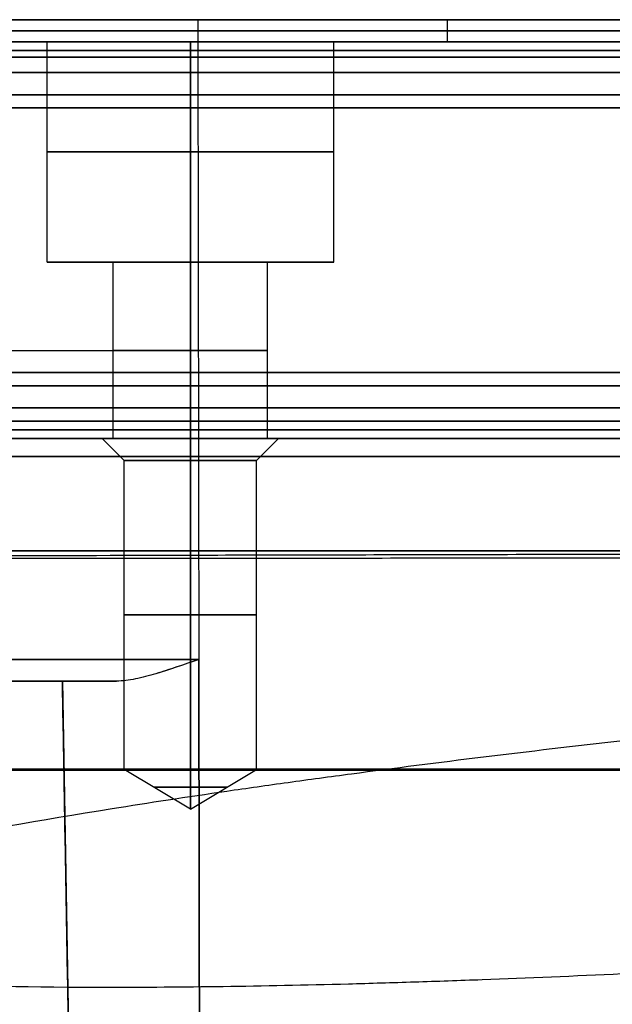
# Model space of a CAD drawing. Header units: millimetres. Extents: x -66 to 114, y 79 to 395.
# Tile 6 of 211: x -27 to -14, y 95 to 117. Entities that reach past the tile are written whole.
import ezdxf

# ---------------------------------------------------------------- set-up
doc = ezdxf.new("R2010")
doc.units = ezdxf.units.MM
doc.layers.add('Layer 01', color=7, linetype='Continuous', true_color=0x000000)

# ---------------------------------------------------------------- blocks, each defined once
blk = doc.blocks.new('Block 01')
at = {"layer": 'Layer 01'}
for p, q in [((-26.8, 116.473, -35.55), (-20.3, 116.473, -35.55)), ((-26.8, 111.473, -35.55), (-26.8, 116.473, -35.55)), ((-26.8, 116.473, 35.45), (-20.3, 116.473, 35.45)), ((-26.8, 111.473, 35.45), (-26.8, 116.473, 35.45)), ((-23.55, 116.473, -32.3), (-23.55, 116.473, -38.8)), ((-23.55, 116.473, 38.7), (-23.55, 116.473, 32.2)), ((-20.3, 111.473, -35.55), (-20.3, 116.473, -35.55)), ((-20.3, 111.473, 35.45), (-20.3, 116.473, 35.45)), ((-25.3, 111.473, -35.55), (-26.8, 111.473, -35.55)), ((-25.3, 111.473, 35.45), (-26.8, 111.473, 35.45)), ((-25.3, 107.473, -35.55), (-25.3, 111.473, -35.55)), ((-25.3, 107.473, 35.45), (-25.3, 111.473, 35.45)), ((-23.55, 111.473, -38.8), (-23.55, 111.473, -37.3)), ((-23.55, 111.473, -33.8), (-23.55, 111.473, -32.3)), ((-23.55, 111.473, 32.2), (-23.55, 111.473, 33.7)), ((-23.55, 111.473, 37.2), (-23.55, 111.473, 38.7)), ((-21.8, 107.473, -35.55), (-21.8, 111.473, -35.55)), ((-20.3, 111.473, -35.55), (-21.8, 111.473, -35.55)), ((-21.8, 107.473, 35.45), (-21.8, 111.473, 35.45)), ((-20.3, 111.473, 35.45), (-21.8, 111.473, 35.45)), ((-25.05, 106.973, -35.55), (-25.55, 107.473, -35.55)), ((-25.3, 107.473, -35.55), (-25.55, 107.473, -35.55)), ((-25.05, 106.973, 35.45), (-25.55, 107.473, 35.45)), ((-25.3, 107.473, 35.45), (-25.55, 107.473, 35.45)), ((-23.55, 107.473, -33.55), (-23.55, 107.473, -33.8)), ((-23.55, 107.473, -37.3), (-23.55, 107.473, -37.55)), ((-23.55, 107.473, 37.45), (-23.55, 107.473, 37.2)), ((-23.55, 107.473, 33.7), (-23.55, 107.473, 33.45)), ((-22.05, 106.973, -35.55), (-21.55, 107.473, -35.55)), ((-22.05, 106.973, 35.45), (-21.55, 107.473, 35.45)), ((-21.55, 107.473, -35.55), (-21.8, 107.473, -35.55)), ((-21.55, 107.473, 35.45), (-21.8, 107.473, 35.45)), ((-25.05, 99.973, -35.55), (-25.05, 106.973, -35.55)), ((-25.05, 99.973, 35.45), (-25.05, 106.973, 35.45)), ((-22.05, 99.973, -35.55), (-22.05, 106.973, -35.55)), ((-22.05, 99.973, 35.45), (-22.05, 106.973, 35.45)), ((-26.494, 101.973, 31.847), (-28.398, 101.973, 31.847)), ((-28.398, 101.973, -31.947), (-26.494, 101.973, -31.947)), ((-26.454, 101.973, 34.25), (-26.113, 82.465, 34.25)), ((-26.454, 101.973, -34.35), (-26.113, 82.465, -34.35)), ((-23.55, 99.072, -35.55), (-25.05, 99.973, -35.55)), ((-23.55, 99.072, 35.45), (-25.05, 99.973, 35.45)), ((-23.55, 99.072, -35.55), (-22.05, 99.973, -35.55)), ((-23.55, 99.072, 35.45), (-22.05, 99.973, 35.45))]:
    blk.add_line(p, q, dxfattribs=at)
at = {"layer": 'Layer 01', "extrusion": (-9.58611e-16, -1, 8.73269e-17)}
blk.add_arc((-21.747, 21.647, -116.973), 18.019, 95.2051, 174.7949, dxfattribs=at)
at = {"layer": 'Layer 01', "extrusion": (-8.73269e-17, -1, -9.58611e-16)}
blk.add_arc((-21.747, -21.747, -116.973), 18.019, 185.2051, 264.7949, dxfattribs=at)
at = {"layer": 'Layer 01', "extrusion": (0, -1, 0)}
for centre, radius, start, end in [((-0.05, -0.05, -116.973), 36, 90, 270), ((-21.747, 21.647, -116.473), 18.019, 95.2051, 174.7949), ((-21.747, -21.747, -116.473), 18.019, 185.2051, 264.7949), ((-12.05, -84.8, -116.473), 124.907, 90, 95.20512), ((-12.05, 84.7, -116.473), 124.907, 264.79488, 270), ((-32.65, -32.65, -101.973), 6.196, 0, 90), ((0, 0, -99.951), 35.854, 122.5882, 270)]:
    blk.add_arc(centre, radius, start, end, dxfattribs=at)
at = {"layer": 'Layer 01', "extrusion": (-1.1004e-28, 1, -1.98804e-14)}
blk.add_arc((0.05, -435.05, 116.973), 500, 86.9359, 90, dxfattribs=at)
at = {"layer": 'Layer 01', "extrusion": (-2.50297e-15, -1, 2.74758e-14)}
blk.add_arc((-12.05, -84.8, -116.973), 124.907, 90, 95.20512, dxfattribs=at)
at = {"layer": 'Layer 01', "extrusion": (0, 1, 0)}
for centre, radius, start, end in [((21.747, 21.647, 116.723), 18.019, 5.2051, 84.7949), ((21.747, -21.747, 116.723), 18.019, 275.2051, 354.7949), ((12.05, -84.8, 116.723), 124.907, 84.79488, 90), ((23.55, -35.55, 113.973), 3.25, 270, 90), ((23.55, 35.45, 113.973), 3.25, 270, 90), ((23.55, -35.55, 113.973), 3.25, 90, 270), ((23.55, 35.45, 113.973), 3.25, 90, 270), ((23.55, -35.55, 109.473), 1.75, 270, 90), ((23.55, 35.45, 109.473), 1.75, 270, 90), ((23.55, -35.55, 109.473), 1.75, 90, 270), ((23.55, 35.45, 109.473), 1.75, 90, 270), ((23.55, -35.55, 103.473), 1.5, 270, 90), ((23.55, 35.45, 103.473), 1.5, 270, 90), ((23.55, -35.55, 103.473), 1.5, 90, 270), ((23.55, 35.45, 103.473), 1.5, 90, 270), ((23.55, -35.55, 99.568), 0.825, 270, 90), ((23.55, 35.45, 99.568), 0.825, 270, 90), ((23.55, -35.55, 99.568), 0.825, 90, 270), ((23.55, 35.45, 99.568), 0.825, 90, 270)]:
    blk.add_arc(centre, radius, start, end, dxfattribs=at)
at = {"layer": 'Layer 01', "extrusion": (-2.78858e-16, 1, -1.8313e-16)}
blk.add_arc((0.05, -0.05, 116.473), 38.8, 270, 90, dxfattribs=at)
at = {"layer": 'Layer 01', "extrusion": (0, 1, -1.94669e-16)}
blk.add_arc((0.05, -0.05, 116.473), 36.5, 270, 90, dxfattribs=at)
at = {"layer": 'Layer 01', "extrusion": (2.78858e-16, -1, -2.18629e-15)}
for centre in [(-23.55, -35.55, -116.473), (-23.55, -35.55, -111.473)]:
    blk.add_arc(centre, 3.25, 90, 270, dxfattribs=at)
at = {"layer": 'Layer 01', "extrusion": (2.78858e-16, -1, 0)}
for centre, radius, start, end in [((-23.55, 35.45, -116.473), 3.25, 90, 270), ((-23.55, 35.45, -116.473), 3.25, 270, 90), ((-23.55, 35.45, -107.473), 2, 90, 270), ((-23.55, 35.45, -107.473), 2, 270, 90), ((-23.55, -35.55, -106.973), 1.5, 270, 90), ((-23.55, 35.45, -106.973), 1.5, 270, 90), ((-23.55, -35.55, -99.973), 1.5, 270, 90), ((-23.55, 35.45, -99.973), 1.5, 270, 90)]:
    blk.add_arc(centre, radius, start, end, dxfattribs=at)
at = {"layer": 'Layer 01', "extrusion": (2.78858e-16, -1, 2.18629e-15)}
blk.add_arc((-23.55, -35.55, -116.473), 3.25, 270, 90, dxfattribs=at)
at = {"layer": 'Layer 01', "extrusion": (2.78858e-16, -1, 3.68157e-16)}
for centre in [(-0.05, -0.05, -116.273), (-0.05, -0.05, -115.273)]:
    blk.add_arc(centre, 38.6, 90, 270, dxfattribs=at)
at = {"layer": 'Layer 01', "extrusion": (2.77556e-16, -1, 3.88578e-16)}
for centre in [(-0.05, -0.05, -116.123), (-0.05, -0.05, -107.869)]:
    blk.add_arc(centre, 36, 90, 270, dxfattribs=at)
at = {"layer": 'Layer 01', "extrusion": (2.77556e-16, -1, 3.60822e-16)}
for centre in [(-0.05, -0.05, -115.773), (-0.05, -0.05, -108.173)]:
    blk.add_arc(centre, 38.6, 90, 270, dxfattribs=at)
at = {"layer": 'Layer 01', "extrusion": (-2.78858e-16, 1, -3.94746e-16)}
blk.add_arc((0.05, -0.05, 115.273), 36, 270, 90, dxfattribs=at)
at = {"layer": 'Layer 01', "extrusion": (2.77556e-16, -1, 4.57967e-16)}
for centre, radius in [((-0.05, -0.05, -115.273), 36), ((-0.05, -0.05, -114.973), 38.3)]:
    blk.add_arc(centre, radius, 90, 270, dxfattribs=at)
at = {"layer": 'Layer 01', "extrusion": (2.78858e-16, -1, 3.71041e-16)}
for centre in [(-0.05, -0.05, -114.973), (-0.05, -0.05, -108.973)]:
    blk.add_arc(centre, 38.3, 90, 270, dxfattribs=at)
at = {"layer": 'Layer 01', "extrusion": (2.78858e-16, -1, 3.91484e-16)}
for centre in [(-0.05, -0.05, -114.973), (-0.05, -0.05, -108.973)]:
    blk.add_arc(centre, 36.3, 90, 270, dxfattribs=at)
at = {"layer": 'Layer 01', "extrusion": (2.78858e-16, -1, 1.52416e-31)}
blk.add_arc((-23.55, 35.45, -111.473), 3.25, 90, 270, dxfattribs=at)
at = {"layer": 'Layer 01', "extrusion": (-2.78858e-16, 1, -4.06024e-15)}
for centre in [(23.55, -35.55, 111.473), (23.55, -35.55, 107.473)]:
    blk.add_arc(centre, 1.75, 270, 90, dxfattribs=at)
at = {"layer": 'Layer 01', "extrusion": (-2.78858e-16, 1, -2.83058e-31)}
for centre, start, end in [((23.55, 35.45, 111.473), 270, 90), ((23.55, 35.45, 107.473), 270, 90), ((23.55, 35.45, 107.473), 90, 270)]:
    blk.add_arc(centre, 1.75, start, end, dxfattribs=at)
at = {"layer": 'Layer 01', "extrusion": (2.78858e-16, -1, 4.06024e-15)}
blk.add_arc((-23.55, -35.55, -111.473), 1.75, 270, 90, dxfattribs=at)
at = {"layer": 'Layer 01', "extrusion": (-2.78858e-16, 1, 2.18629e-15)}
blk.add_arc((23.55, -35.55, 111.473), 3.25, 90, 270, dxfattribs=at)
at = {"layer": 'Layer 01', "extrusion": (2.78858e-16, -1, 2.83058e-31)}
blk.add_arc((-23.55, 35.45, -111.473), 1.75, 270, 90, dxfattribs=at)
at = {"layer": 'Layer 01', "extrusion": (-2.78858e-16, 1, -1.52416e-31)}
blk.add_arc((23.55, 35.45, 111.473), 3.25, 90, 270, dxfattribs=at)
at = {"layer": 'Layer 01', "extrusion": (-2.11336e-16, 1, -6.34009e-16)}
blk.add_arc((21.747, 21.647, 109.469), 17.897, 5.2051, 84.7949, dxfattribs=at)
at = {"layer": 'Layer 01', "extrusion": (-2.77556e-16, 1, -4.57967e-16)}
for centre, radius in [((0.05, -0.05, 108.973), 38.3), ((0.05, -0.05, 108.673), 36), ((0.05, -0.05, 107.473), 38.8)]:
    blk.add_arc(centre, radius, 270, 90, dxfattribs=at)
at = {"layer": 'Layer 01', "extrusion": (-2.78858e-16, 1, -3.68157e-16)}
for centre in [(0.05, -0.05, 108.673), (0.05, -0.05, 107.673)]:
    blk.add_arc(centre, 38.6, 270, 90, dxfattribs=at)
at = {"layer": 'Layer 01', "extrusion": (2.78858e-16, -1, 3.94746e-16)}
blk.add_arc((-0.05, -0.05, -108.673), 36, 90, 270, dxfattribs=at)
at = {"layer": 'Layer 01', "extrusion": (2.78858e-16, -1, 3.66259e-16)}
blk.add_arc((-0.05, -0.05, -107.473), 38.8, 90, 270, dxfattribs=at)
at = {"layer": 'Layer 01', "extrusion": (-2.78858e-16, 1, -3.89429e-16)}
blk.add_arc((0.05, -0.05, 107.473), 36.492, 270, 90, dxfattribs=at)
at = {"layer": 'Layer 01', "extrusion": (2.78858e-16, -1, -3.55271e-15)}
blk.add_arc((-23.55, -35.55, -107.473), 2, 90, 270, dxfattribs=at)
at = {"layer": 'Layer 01', "extrusion": (-2.78858e-16, 1, 4.06024e-15)}
blk.add_arc((23.55, -35.55, 107.473), 1.75, 90, 270, dxfattribs=at)
at = {"layer": 'Layer 01', "extrusion": (2.78858e-16, -1, 3.55271e-15)}
blk.add_arc((-23.55, -35.55, -107.473), 2, 270, 90, dxfattribs=at)
at = {"layer": 'Layer 01', "extrusion": (-2.78858e-16, 1, 1.28326e-31)}
blk.add_arc((0.05, -0.05, 107.065), 36, 270, 90, dxfattribs=at)
at = {"layer": 'Layer 01', "extrusion": (-2.78858e-16, 1, 0)}
for centre in [(23.55, -35.55, 106.973), (23.55, 35.45, 106.973), (23.55, -35.55, 99.973), (23.55, 35.45, 99.973)]:
    blk.add_arc(centre, 1.5, 270, 90, dxfattribs=at)
at = {"layer": 'Layer 01', "extrusion": (2.78858e-16, -1, -9.83472e-32)}
blk.add_arc((-0.05, -0.05, -104.929), 35.956, 90, 270, dxfattribs=at)
at = {"layer": 'Layer 01', "extrusion": (8.56594e-17, -1, 7.97611e-16)}
blk.add_arc((-21.747, 21.647, -102.465), 17.775, 95.2051, 174.7949, dxfattribs=at)
at = {"layer": 'Layer 01', "extrusion": (3.49312e-16, -1, 1.23258e-15)}
blk.add_arc((-21.747, -21.747, -102.465), 17.775, 185.2051, 264.7949, dxfattribs=at)
at = {"layer": 'Layer 01', "extrusion": (-7.70981e-16, 1, -2.86182e-16)}
blk.add_arc((21.747, 21.647, 101.973), 17.275, 11.6168, 78.3832, dxfattribs=at)
at = {"layer": 'Layer 01', "extrusion": (2.58274e-15, 1, 4.68412e-16)}
blk.add_arc((21.747, -21.747, 101.973), 17.275, 281.6168, 348.3832, dxfattribs=at)
at = {"layer": 'Layer 01', "extrusion": (2.29355e-15, -1, -1.33815e-29)}
blk.add_arc((-32.65, 32.55, -101.973), 6.196, 270, 360, dxfattribs=at)
at = {"layer": 'Layer 01', "extrusion": (-6.91889e-16, -1, 3.24645e-16)}
blk.add_arc((-23.05, 35.95, -101.973), 3.404, 129.7267, 180, dxfattribs=at)
at = {"layer": 'Layer 01', "extrusion": (-3.55864e-14, -1, -2.21257e-14)}
blk.add_arc((-23.05, -36.05, -101.973), 3.404, 180, 230.2733, dxfattribs=at)
at = {"layer": 'Layer 01', "extrusion": (-2.79051e-16, 1, -4.59441e-16)}
blk.add_arc((0.05, -0.05, 99.977), 35.869, 270, 57.8998, dxfattribs=at)
at = {"layer": 'Layer 01'}
for points in [[(-23.382, 116.973, 39.592), (-23.382, 116.723, 39.592), (-23.382, 116.473, 39.592)], [(-23.382, 116.973, -39.692), (-23.382, 116.723, -39.692), (-23.382, 116.473, -39.692)], [(-17.722, 116.473, -40.078), (-17.722, 116.723, -40.078), (-17.722, 116.973, -40.078)], [(-23.55, 116.473, -32.3), (-23.55, 113.973, -32.3), (-23.55, 111.473, -32.3)], [(-23.55, 111.473, -38.8), (-23.55, 113.973, -38.8), (-23.55, 116.473, -38.8)], [(-23.55, 116.473, 38.7), (-23.55, 113.973, 38.7), (-23.55, 111.473, 38.7)], [(-23.55, 111.473, 32.2), (-23.55, 113.973, 32.2), (-23.55, 116.473, 32.2)], [(-23.382, 116.473, 39.592), (-23.371, 109.469, 39.47), (-23.36, 102.465, 39.348)], [(-23.382, 116.473, -39.692), (-23.371, 109.469, -39.57), (-23.36, 102.465, -39.448)], [(-23.55, 111.473, -33.8), (-23.55, 109.473, -33.8), (-23.55, 107.473, -33.8)], [(-23.55, 107.473, -37.3), (-23.55, 109.473, -37.3), (-23.55, 111.473, -37.3)], [(-23.55, 111.473, 37.2), (-23.55, 109.473, 37.2), (-23.55, 107.473, 37.2)], [(-23.55, 107.473, 33.7), (-23.55, 109.473, 33.7), (-23.55, 111.473, 33.7)], [(-23.55, 107.473, -37.55), (-23.55, 107.223, -37.3), (-23.55, 106.973, -37.05)], [(-23.55, 106.973, -34.05), (-23.55, 107.223, -33.8), (-23.55, 107.473, -33.55)], [(-23.55, 107.473, 33.45), (-23.55, 107.223, 33.7), (-23.55, 106.973, 33.95)], [(-23.55, 106.973, 36.95), (-23.55, 107.223, 37.2), (-23.55, 107.473, 37.45)], [(-23.55, 106.973, -37.05), (-23.55, 103.473, -37.05), (-23.55, 99.973, -37.05)], [(-23.55, 99.973, -34.05), (-23.55, 103.473, -34.05), (-23.55, 106.973, -34.05)], [(-23.55, 106.973, 33.95), (-23.55, 103.473, 33.95), (-23.55, 99.973, 33.95)], [(-23.55, 99.973, 36.95), (-23.55, 103.473, 36.95), (-23.55, 106.973, 36.95)], [(-23.328, 82.465, 39.001), (-23.344, 92.465, 39.175), (-23.36, 102.465, 39.348)], [(-23.36, 102.465, -39.448), (-23.344, 92.465, -39.275), (-23.328, 82.465, -39.101)], [(-26.454, 101.973, 32.55), (-26.284, 92.219, 32.55), (-26.113, 82.465, 32.55)], [(-26.113, 82.465, -32.65), (-26.284, 92.219, -32.65), (-26.454, 101.973, -32.65)], [(-26.113, 82.465, 35.95), (-26.284, 92.219, 35.95), (-26.454, 101.973, 35.95)], [(-26.454, 101.973, 35.95), (-26.454, 101.973, 34.25), (-26.454, 101.973, 32.55)], [(-26.454, 101.973, -32.65), (-26.454, 101.973, -34.35), (-26.454, 101.973, -36.05)], [(-26.454, 101.973, -36.05), (-26.284, 92.219, -36.05), (-26.113, 82.465, -36.05)], [(-23.55, 99.072, -35.55), (-23.55, 99.523, -34.8), (-23.55, 99.973, -34.05)], [(-23.55, 99.973, -37.05), (-23.55, 99.523, -36.3), (-23.55, 99.072, -35.55)], [(-23.55, 99.072, 35.45), (-23.55, 99.523, 36.2), (-23.55, 99.973, 36.95)], [(-23.55, 99.973, 33.95), (-23.55, 99.523, 34.7), (-23.55, 99.072, 35.45)]]:
    blk.add_open_spline(points, degree=2, dxfattribs=at)
blk.add_rational_spline([(-12.05, 116.723, -40.207), (-17.728, 116.723, -40.207), (-23.382, 116.723, -39.692)], [0.999998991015, 0.998967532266, 0.999998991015], degree=2, dxfattribs=at)
for points, knots in [([(-0.05, 104.777, -35.854), (-2.383, 104.774, -35.85), (-4.71, 104.771, -35.622), (-9.349, 104.766, -34.694), (-11.584, 104.763, -34.011), (-14.817, 104.761, -32.67), (-15.874, 104.76, -32.17), (-17.947, 104.759, -31.061), (-18.965, 104.758, -30.45), (-21.897, 104.757, -28.487), (-23.712, 104.756, -26.996), (-27.053, 104.756, -23.647), (-28.535, 104.757, -21.834), (-30.484, 104.758, -18.91), (-31.088, 104.759, -17.901), (-32.2, 104.76, -15.813), (-32.7, 104.761, -14.75), (-34.037, 104.763, -11.508), (-34.713, 104.766, -9.275), (-35.398, 104.769, -5.817), (-35.571, 104.771, -4.643), (-35.799, 104.774, -2.306), (-35.854, 104.775, -1.139), (-35.853, 104.779, 1.193), (-35.795, 104.78, 2.359), (-35.623, 104.783, 4.105), (-35.551, 104.784, 4.687), (-35.378, 104.786, 5.85), (-35.277, 104.787, 6.433), (-34.699, 104.792, 9.328), (-34.018, 104.796, 11.562), (-32.679, 104.802, 14.796), (-32.179, 104.804, 15.855), (-31.347, 104.808, 17.412), (-31.055, 104.809, 17.927), (-30.449, 104.811, 18.939), (-30.134, 104.812, 19.436), (-28.506, 104.818, 21.872), (-27.027, 104.822, 23.675), (-24.958, 104.828, 25.747), (-24.534, 104.829, 26.152), (-23.661, 104.832, 26.944), (-23.213, 104.833, 27.331), (-21.847, 104.836, 28.453), (-20.906, 104.838, 29.151), (-17.995, 104.845, 31.098), (-15.938, 104.85, 32.203), (-13.217, 104.855, 33.334), (-12.664, 104.856, 33.548), (-11.555, 104.858, 33.946), (-10.998, 104.859, 34.13), (-9.318, 104.862, 34.641), (-8.186, 104.864, 34.926), (-5.899, 104.868, 35.384), (-4.745, 104.87, 35.558), (-2.995, 104.873, 35.733), (-2.409, 104.874, 35.777), (-1.23, 104.875, 35.837), (-0.638, 104.876, 35.853), (-0.05, 104.877, 35.854)], [0, 0, 0, 0, 7.040323, 7.040323, 14.080647, 14.080647, 17.600808, 17.600808, 21.12097, 21.12097, 28.161293, 28.161293, 35.201616, 35.201616, 38.721778, 38.721778, 42.24194, 42.24194, 49.282263, 49.282263, 52.802425, 52.802425, 56.322586, 56.322586, 59.842748, 59.842748, 61.602829, 61.602829, 63.36291, 63.36291, 70.403233, 70.403233, 73.923395, 73.923395, 75.683475, 75.683475, 77.443556, 77.443556, 84.48388, 84.48388, 86.24396, 86.24396, 88.004041, 88.004041, 91.524203, 91.524203, 98.564526, 98.564526, 100.324607, 100.324607, 102.084688, 102.084688, 105.604849, 105.604849, 109.125011, 109.125011, 110.885092, 110.885092, 112.645173, 112.645173, 112.645173, 112.645173]), ([(-23.36, 102.465, 39.348), (-23.694, 102.349, 39.316), (-24.02, 102.235, 39.235), (-24.491, 102.096, 39.041), (-24.647, 102.054, 38.963), (-24.945, 101.993, 38.783), (-25.088, 101.973, 38.682), (-25.226, 101.973, 38.568)], [0, 0, 0, 0, 1.062895, 1.062895, 1.594343, 1.594343, 2.12579, 2.12579, 2.12579, 2.12579]), ([(-23.36, 102.465, -39.448), (-23.525, 102.407, -39.432), (-23.693, 102.349, -39.404), (-24.018, 102.24, -39.323), (-24.177, 102.188, -39.27), (-24.491, 102.096, -39.141), (-24.647, 102.054, -39.063), (-24.945, 101.993, -38.883), (-25.088, 101.973, -38.782), (-25.226, 101.973, -38.668)], [-2.122945, -2.122945, -2.122945, -2.122945, -1.592209, -1.592209, -1.061473, -1.061473, -0.530736, -0.530736, 0, 0, 0, 0]), ([(-0.05, 96.21, -35.854), (-2.388, 96.023, -35.85), (-4.711, 95.855, -35.621), (-7.598, 95.67, -35.044), (-8.175, 95.635, -34.914), (-9.323, 95.566, -34.625), (-9.891, 95.533, -34.467), (-11.578, 95.439, -33.953), (-12.679, 95.383, -33.557), (-14.838, 95.282, -32.66), (-15.896, 95.237, -32.159), (-17.447, 95.18, -31.328), (-17.959, 95.162, -31.037), (-18.971, 95.13, -30.429), (-19.472, 95.115, -30.111), (-21.933, 95.05, -28.461), (-23.756, 95.024, -26.959), (-27.102, 95.026, -23.593), (-28.581, 95.053, -21.773), (-30.523, 95.132, -18.847), (-31.123, 95.165, -17.839), (-31.952, 95.223, -16.276), (-32.217, 95.245, -15.745), (-32.719, 95.29, -14.673), (-32.956, 95.315, -14.133), (-34.07, 95.443, -11.412), (-34.74, 95.569, -9.173), (-35.301, 95.754, -6.296), (-35.4, 95.793, -5.716), (-35.569, 95.872, -4.55), (-35.639, 95.914, -3.961), (-35.806, 96.042, -2.198), (-35.858, 96.131, -1.027), (-35.844, 96.413, 2.477), (-35.609, 96.617, 4.799), (-35.025, 96.895, 7.685), (-34.894, 96.951, 8.262), (-34.604, 97.066, 9.402), (-34.446, 97.123, 9.966), (-33.931, 97.299, 11.643), (-33.138, 97.537, 13.835), (-32.137, 97.786, 15.939), (-31.307, 97.976, 17.485), (-31.017, 98.039, 17.994), (-30.409, 98.169, 19.002), (-30.092, 98.234, 19.501), (-28.457, 98.559, 21.937), (-26.976, 98.821, 23.732), (-24.503, 99.216, 26.2), (-23.636, 99.348, 26.985), (-22.27, 99.546, 28.104), (-21.805, 99.612, 28.467), (-20.862, 99.743, 29.165), (-20.384, 99.808, 29.501), (-17.957, 100.132, 31.12), (-15.906, 100.383, 32.218), (-13.202, 100.688, 33.34), (-12.654, 100.749, 33.551), (-11.545, 100.869, 33.949), (-10.984, 100.929, 34.135), (-9.299, 101.104, 34.647), (-8.166, 101.217, 34.931), (-4.738, 101.546, 35.616), (-2.414, 101.75, 35.85), (-0.05, 101.939, 35.854)], [0, 0, 0, 0, 7.062719, 7.062719, 8.828399, 8.828399, 10.594079, 10.594079, 14.125438, 14.125438, 17.656798, 17.656798, 19.422477, 19.422477, 21.188157, 21.188157, 28.250876, 28.250876, 35.313595, 35.313595, 38.844955, 38.844955, 40.610635, 40.610635, 42.376314, 42.376314, 49.439033, 49.439033, 51.204713, 51.204713, 52.970393, 52.970393, 56.501752, 56.501752, 63.564471, 63.564471, 65.330151, 65.330151, 67.095831, 67.095831, 70.627191, 74.15855, 74.15855, 75.92423, 75.92423, 77.68991, 77.68991, 84.752629, 84.752629, 88.283988, 88.283988, 90.049668, 90.049668, 91.815348, 91.815348, 98.878067, 98.878067, 100.643746, 100.643746, 102.409426, 102.409426, 105.940786, 105.940786, 113.003505, 113.003505, 113.003505, 113.003505])]:
    blk.add_open_spline(points, degree=3, knots=knots, dxfattribs=at)

msp = doc.modelspace()

# ---------------------------------------------------------------- block references
at = {"layer": 'Layer 01'}
msp.add_blockref('Block 01', (0, 0), dxfattribs=at)

doc.saveas('drawing.dxf')
